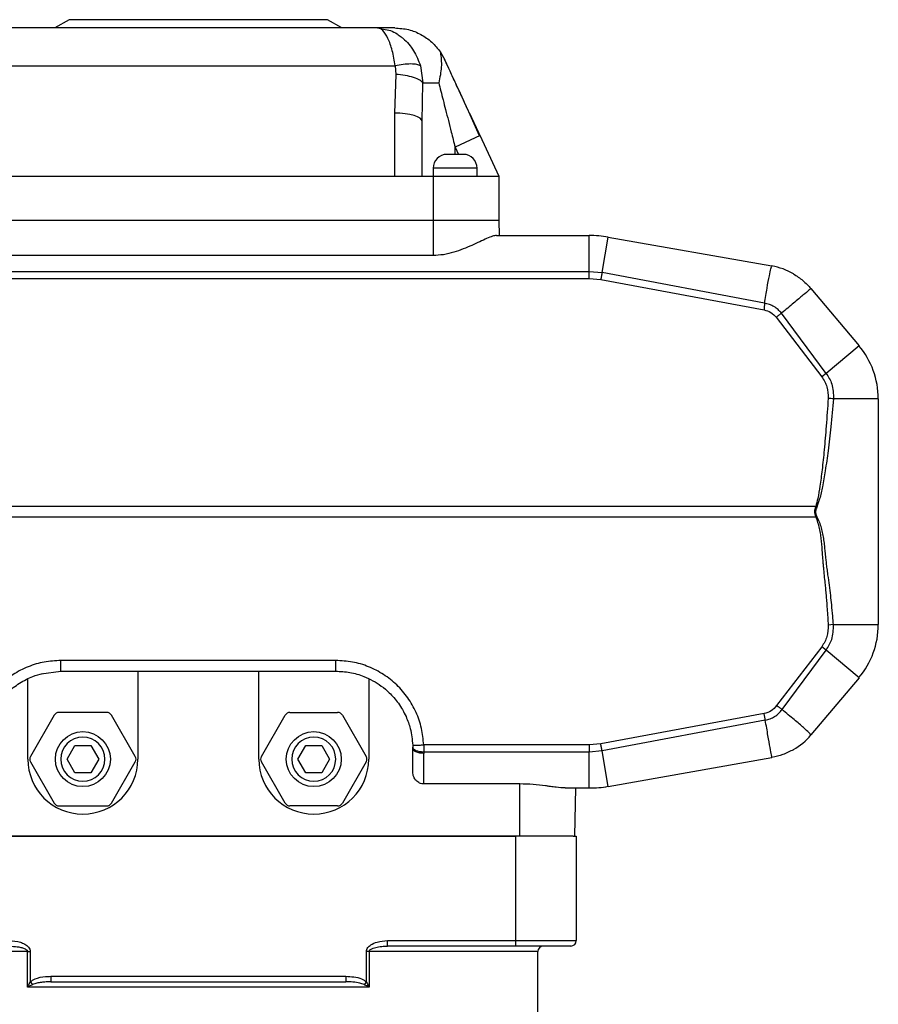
# Model space of a CAD drawing. Header units: millimetres. Extents: x 179 to 1996, y 94 to 1575.
# Tile 18 of 40: x 1294 to 1450, y 1040 to 1219. Entities that reach past the tile are written whole.
import ezdxf

# ---------------------------------------------------------------- set-up
doc = ezdxf.new("R2010")
doc.units = ezdxf.units.MM

msp = doc.modelspace()

# ---------------------------------------------------------------- linework, layer by layer
at = {"color": 7, "linetype": 'Continuous', "lineweight": 25}
for p, q in [((1302.67, 1218.72), (1300.08, 1217.22)), ((1326.17, 1218.72), (1302.67, 1218.72)), ((1349.67, 1218.72), (1326.17, 1218.72)), ((1352.27, 1217.22), (1349.67, 1218.72)), ((1358.76, 1217.22), (1259.99, 1217.22)), ((1358.97, 1217.16), (1358.76, 1217.22)), ((1358.76, 1217.22), (1359.86, 1216.99)), ((1370.2, 1212.81), (1370.98, 1211.44)), ((1371.25, 1210.85), (1370.92, 1211.55)), ((1256.77, 1210.31), (1361.98, 1210.31)), ((1361.98, 1210.31), (1362.11, 1208.76)), ((1366.59, 1210.31), (1367.01, 1207.22)), ((1362.11, 1208.76), (1361.87, 1201.74)), ((1366.87, 1200.2), (1367.01, 1207.22)), ((1361.87, 1201.74), (1361.87, 1190.22)), ((1366.87, 1190.22), (1366.87, 1200.2)), ((1377.41, 1197.66), (1372.87, 1195.54)), ((1380.87, 1190.22), (1377.41, 1197.66)), ((1368.87, 1191.72), (1368.87, 1190.22)), ((1376.87, 1190.22), (1376.87, 1191.72)), ((1361.87, 1190.22), (1256.87, 1190.22)), ((1368.87, 1190.22), (1361.87, 1190.22)), ((1368.87, 1190.22), (1368.87, 1182.22)), ((1380.87, 1190.22), (1368.87, 1190.22)), ((1380.87, 1182.22), (1380.87, 1190.22)), ((1368.87, 1182.22), (1249.87, 1182.22)), ((1368.87, 1182.22), (1368.87, 1175.82)), ((1380.87, 1182.22), (1368.87, 1182.22)), ((1380.92, 1179.47), (1380.87, 1182.22)), ((1380.4, 1179.47), (1397.26, 1179.47)), ((1397.26, 1172.92), (1397.26, 1179.47)), ((1399.6, 1172.71), (1400.73, 1179.16)), ((1400.73, 1179.16), (1430.49, 1173.92)), ((1368.87, 1175.82), (1267.44, 1175.83)), ((1267.34, 1172.92), (1397.26, 1172.92)), ((1267.46, 1171.63), (1397.26, 1171.63)), ((1397.26, 1171.63), (1397.26, 1172.92)), ((1397.26, 1172.92), (1399.6, 1172.71)), ((1397.26, 1171.63), (1399.36, 1171.44)), ((1399.36, 1171.44), (1429.07, 1165.93)), ((1429.15, 1167.14), (1399.6, 1172.71)), ((1437.6, 1169.81), (1446.34, 1159.4)), ((1431.28, 1164.58), (1439.56, 1153.78)), ((1440.36, 1154.39), (1432.24, 1165.32)), ((1446.34, 1159.4), (1440.36, 1154.39)), ((1440.36, 1154.39), (1439.56, 1153.78)), ((1449.84, 1149.76), (1441.7, 1149.76)), ((1449.84, 1149.76), (1449.84, 1108.68)), ((1438.46, 1130.15), (1258.84, 1130.15)), ((1438.66, 1130.08), (1438.46, 1130.15)), ((1258.84, 1128.29), (1438.46, 1128.29)), ((1438.46, 1128.29), (1438.66, 1128.36)), ((1441.7, 1108.68), (1440.74, 1108.61)), ((1439.56, 1104.65), (1431.35, 1093.95)), ((1432.33, 1093.23), (1440.36, 1104.05)), ((1440.36, 1104.05), (1439.56, 1104.65)), ((1446.34, 1099.03), (1440.36, 1104.05)), ((1351.17, 1102.17), (1301.17, 1102.17)), ((1297.61, 1099.75), (1301.17, 1100.25)), ((1301.17, 1100.22), (1301.17, 1100.28)), ((1301.17, 1100.22), (1351.17, 1100.22)), ((1315.17, 1100.22), (1315.17, 1084.22)), ((1337.17, 1084.22), (1337.17, 1100.22)), ((1295.17, 1084.22), (1295.17, 1098.87)), ((1357.17, 1098.87), (1357.17, 1084.22)), ((1446.34, 1099.03), (1437.6, 1088.62)), ((1309.51, 1092.72), (1300.84, 1092.72)), ((1342.84, 1092.72), (1351.51, 1092.72)), ((1429.07, 1092.5), (1399.36, 1087)), ((1299.98, 1092.22), (1295.65, 1084.72)), ((1314.7, 1084.72), (1310.37, 1092.22)), ((1337.65, 1084.72), (1341.98, 1092.22)), ((1352.37, 1092.22), (1356.7, 1084.72)), ((1429.29, 1091.32), (1399.6, 1085.73)), ((1302.29, 1084.22), (1303.73, 1086.72)), ((1303.73, 1086.72), (1306.62, 1086.72)), ((1306.62, 1086.72), (1308.06, 1084.22)), ((1344.29, 1084.22), (1345.73, 1086.72)), ((1345.73, 1086.72), (1348.62, 1086.72)), ((1348.62, 1086.72), (1350.06, 1084.22)), ((1365.17, 1086.39), (1365.17, 1086.22)), ((1397.26, 1086.8), (1367.16, 1086.8)), ((1397.26, 1085.51), (1367.17, 1085.51)), ((1367.17, 1085.51), (1367.17, 1085.27)), ((1399.36, 1087), (1397.26, 1086.8)), ((1399.6, 1085.73), (1397.26, 1085.51)), ((1397.26, 1078.97), (1397.26, 1085.51)), ((1400.73, 1079.27), (1399.6, 1085.73)), ((1295.65, 1083.72), (1299.98, 1076.22)), ((1303.73, 1081.72), (1302.29, 1084.22)), ((1308.06, 1084.22), (1306.62, 1081.72)), ((1310.37, 1076.22), (1314.7, 1083.72)), ((1341.98, 1076.22), (1337.65, 1083.72)), ((1345.73, 1081.72), (1344.29, 1084.22)), ((1350.06, 1084.22), (1348.62, 1081.72)), ((1356.7, 1083.72), (1352.37, 1076.22)), ((1400.73, 1079.27), (1430.49, 1084.52)), ((1306.62, 1081.72), (1303.73, 1081.72)), ((1348.62, 1081.72), (1345.73, 1081.72)), ((1384.67, 1079.71), (1367.17, 1079.71)), ((1384.67, 1070.22), (1384.67, 1079.71)), ((1392.87, 1078.97), (1397.26, 1078.97)), ((1394.67, 1070.22), (1394.83, 1078.97)), ((1300.84, 1075.72), (1309.51, 1075.72)), ((1351.51, 1075.72), (1342.84, 1075.72)), ((1384.67, 1070.22), (1267.67, 1070.22)), ((1268.42, 1070.22), (1383.92, 1070.22)), ((1383.92, 1051.22), (1383.92, 1070.22)), ((1394.37, 1070.22), (1384.67, 1070.22)), ((1394.37, 1070.22), (1394.92, 1070.22)), ((1394.92, 1070.22), (1394.92, 1051.22)), ((1360.55, 1051.22), (1383.92, 1051.22)), ((1360.55, 1050.22), (1360.55, 1051.22)), ((1383.92, 1050.22), (1360.55, 1050.22)), ((1383.92, 1050.22), (1383.92, 1051.22)), ((1383.92, 1051.22), (1394.92, 1051.22)), ((1393.92, 1050.22), (1383.92, 1050.22)), ((1295.11, 1042.72), (1295.11, 1049.22)), ((1295.11, 1049.22), (1295.61, 1049.22)), ((1295.61, 1049.22), (1295.61, 1043.71)), ((1356.74, 1043.71), (1356.74, 1049.22)), ((1357.24, 1049.22), (1356.74, 1049.22)), ((1357.24, 1049.22), (1357.24, 1042.72)), ((1387.92, 1023.72), (1387.92, 1049.22)), ((1299.34, 1044.72), (1299.34, 1043.72)), ((1299.34, 1044.72), (1353.01, 1044.72)), ((1353.01, 1044.72), (1353.01, 1043.72)), ((1357.24, 1042.72), (1295.11, 1042.72)), ((1295.61, 1043.71), (1296.03, 1043.21)), ((1299.34, 1043.72), (1353.01, 1043.72)), ((1356.74, 1043.71), (1356.32, 1043.21))]:
    msp.add_line(p, q, dxfattribs=at)
at = {"color": 8, "linetype": 'Continuous', "lineweight": 25}
for p, q in [((1372.87, 1194.22), (1372.87, 1195.54)), ((1372.87, 1195.54), (1373.49, 1194.22)), ((1376.87, 1191.72), (1368.87, 1191.72)), ((1295.11, 1049.22), (1264.42, 1049.22)), ((1387.92, 1049.22), (1357.24, 1049.22))]:
    msp.add_line(p, q, dxfattribs=at)
at = {"color": 7, "linetype": 'Continuous', "lineweight": 25, "flags": 128}
for points in [[(1367.01, 1207.22), (1367.17, 1207.22), (1367.4, 1207.22), (1367.68, 1207.22), (1368.03, 1207.22), (1368.43, 1207.22), (1368.88, 1207.22), (1369.37, 1207.22), (1369.91, 1207.22)], [(1366.87, 1200.2), (1366.78, 1200.5), (1366.49, 1200.79), (1366.03, 1201.06), (1365.41, 1201.29), (1364.65, 1201.48), (1363.79, 1201.62), (1362.85, 1201.71), (1361.87, 1201.74)], [(1399.6, 1172.71), (1399.57, 1172.56), (1399.54, 1172.41), (1399.51, 1172.25), (1399.48, 1172.09), (1399.45, 1171.93), (1399.42, 1171.77), (1399.39, 1171.6), (1399.36, 1171.44)], [(1441.7, 1108.68), (1443.42, 1108.68), (1444.99, 1108.68), (1446.4, 1108.68), (1447.6, 1108.68), (1448.56, 1108.68), (1449.27, 1108.68), (1449.7, 1108.68), (1449.84, 1108.68)], [(1429.29, 1091.32), (1429.26, 1091.46), (1429.24, 1091.6), (1429.21, 1091.75), (1429.18, 1091.89), (1429.15, 1092.04), (1429.13, 1092.2), (1429.1, 1092.35), (1429.07, 1092.5)], [(1367.17, 1085.51), (1366.78, 1085.52), (1366.41, 1085.57), (1366.07, 1085.65), (1365.76, 1085.76), (1365.51, 1085.89), (1365.33, 1086.05), (1365.21, 1086.22), (1365.17, 1086.39)]]:
    msp.add_lwpolyline(points, dxfattribs=at)
at = {"color": 7, "linetype": 'Continuous', "lineweight": 25}
for centre in [(1305.17, 1084.22), (1347.17, 1084.22)]:
    msp.add_circle(centre, 5, dxfattribs=at)
for centre, radius, start, end in [((1371.37, 1191.72), 2.5, 90, 180), ((1374.37, 1191.72), 2.5, 360, 90), ((1397.26, 1159.47), 20, 80, 90), ((1428.41, 1162.1), 12, 60, 80), ((1434.84, 1149.76), 15, 0, 40), ((1434.84, 1108.68), 15, 320, 360), ((1300.84, 1091.72), 1, 90, 150), ((1309.51, 1091.72), 1, 30, 90), ((1342.84, 1091.72), 1, 90, 150), ((1351.51, 1091.72), 1, 30, 90), ((1305.17, 1084.22), 4, 0, 180), ((1347.17, 1084.22), 4, 0, 180), ((1428.41, 1096.34), 12, 300, 320), ((1305.17, 1084.22), 10, 180, 0), ((1296.51, 1084.22), 1, 150, 210), ((1305.17, 1084.22), 4, 180, 0), ((1313.84, 1084.22), 1, 330, 30), ((1347.17, 1084.22), 10, 180, 0), ((1338.51, 1084.22), 1, 150, 210), ((1347.17, 1084.22), 4, 180, 0), ((1355.84, 1084.22), 1, 330, 30), ((1397.26, 1098.97), 20, 270, 280), ((1300.84, 1076.72), 1, 210, 270), ((1309.51, 1076.72), 1, 270, 330), ((1342.84, 1076.72), 1, 210, 270), ((1351.51, 1076.72), 1, 270, 330), ((1388.92, 1049.22), 1, 90, 180), ((1393.92, 1051.22), 1, 270, 0)]:
    msp.add_arc(centre, radius, start, end, dxfattribs=at)
for points in [[(1361.91, 1217.22), (1361.3, 1217.22), (1360.09, 1217.22), (1359.2, 1217.22), (1358.76, 1217.22)], [(1434.41, 1172.49), (1435, 1172.11), (1436.18, 1171.36), (1437.12, 1170.33), (1437.6, 1169.81)], [(1437.6, 1169.81), (1437.53, 1169.75), (1437.38, 1169.63), (1436.24, 1168.67), (1434.53, 1167.24), (1433.01, 1165.96), (1432.24, 1165.32)], [(1429.07, 1165.93), (1429.5, 1165.81), (1430.36, 1165.56), (1430.98, 1164.91), (1431.28, 1164.58)], [(1432.24, 1165.32), (1432.09, 1165.2), (1431.78, 1164.96), (1431.45, 1164.71), (1431.28, 1164.58)], [(1351.17, 1100.22), (1351.17, 1100.25), (1351.17, 1100.3), (1351.17, 1100.75), (1351.17, 1101.4), (1351.17, 1101.91), (1351.17, 1102.17)], [(1430.49, 1084.52), (1430.47, 1084.61), (1430.44, 1084.79), (1430.18, 1086.24), (1429.8, 1088.4), (1429.46, 1090.34), (1429.29, 1091.32)], [(1434.41, 1085.94), (1433.78, 1085.62), (1432.54, 1084.97), (1431.17, 1084.67), (1430.49, 1084.52)]]:
    msp.add_open_spline(points, degree=3, dxfattribs=at)
at = {"color": 8, "linetype": 'Continuous', "lineweight": 25}
for points, knots in [([(1361.98, 1210.31), (1361.82, 1211.27), (1361.5, 1213.21), (1360.67, 1215.44), (1359.89, 1216.63), (1359.31, 1217.1), (1359.06, 1217.15), (1358.97, 1217.16)], [0, 0, 0, 0, 0.25725, 0.521344, 0.790549, 0.925393, 1, 1, 1, 1]), ([(1359.86, 1216.99), (1360.29, 1216.93), (1361.11, 1216.82), (1362.19, 1216.22), (1362.9, 1215.72), (1363.26, 1215.43), (1364.09, 1214.72), (1365.46, 1213.2), (1366.21, 1211.27), (1366.59, 1210.31)], [0, 0, 0, 0, 0.154939, 0.299465, 0.396667, 0.426259, 0.443239, 0.724444, 1, 1, 1, 1]), ([(1301.17, 1100.28), (1301.17, 1100.3), (1301.17, 1100.36), (1301.17, 1100.76), (1301.17, 1101.4), (1301.17, 1101.91), (1301.17, 1102.17)], [0, 0, 0, 0, 0.155774, 0.437183, 0.718591, 1, 1, 1, 1]), ([(1292.26, 1050.18), (1292.68, 1050.16), (1293.35, 1050.12), (1294.2, 1049.91), (1294.71, 1049.71), (1294.99, 1049.49), (1295.08, 1049.35), (1295.1, 1049.27), (1295.11, 1049.22), (1295.11, 1049.22)], [0, 0, 0, 0, 0.404355, 0.631351, 0.840267, 0.923922, 0.961153, 0.993836, 1, 1, 1, 1]), ([(1357.24, 1049.22), (1357.25, 1049.25), (1357.26, 1049.32), (1357.33, 1049.46), (1357.55, 1049.65), (1358.12, 1049.91), (1358.99, 1050.12), (1359.72, 1050.17), (1360.09, 1050.19)], [0, 0, 0, 0, 0.0340631, 0.0584201, 0.1448478, 0.3070105, 0.6386661, 1, 1, 1, 1])]:
    msp.add_open_spline(points, degree=3, knots=knots, dxfattribs=at)
at = {"color": 7, "linetype": 'Continuous', "lineweight": 25}
for points, knots in [([(1361.91, 1217.22), (1362.75, 1217.16), (1364.41, 1217.04), (1366.69, 1216.1), (1368.7, 1214.73), (1369.7, 1213.45), (1370.2, 1212.81)], [0, 0, 0, 0, 0.256049, 0.508179, 0.755997, 1, 1, 1, 1]), ([(1370.2, 1212.81), (1370.31, 1211.92), (1370.51, 1210.15), (1370.11, 1208.19), (1369.91, 1207.22)], [0, 0, 0, 0, 0.503102, 1, 1, 1, 1]), ([(1366.59, 1210.31), (1366.39, 1210.41), (1365.97, 1210.61), (1364.84, 1210.69), (1363.46, 1210.61), (1362.46, 1210.4), (1361.98, 1210.31)], [0, 0, 0, 0, 0.247678, 0.505222, 0.75996, 1, 1, 1, 1]), ([(1377.41, 1197.66), (1376.84, 1198.87), (1375.78, 1201.15), (1374.31, 1204.3), (1373.06, 1206.97), (1371.97, 1209.3), (1371.3, 1210.74), (1370.98, 1211.44)], [0, 0, 0, 0, 0.261574, 0.488439, 0.679246, 0.843166, 1, 1, 1, 1]), ([(1377.33, 1197.62), (1376.68, 1199.06), (1375.42, 1201.87), (1373.53, 1205.95), (1372.15, 1208.93), (1371.41, 1210.51), (1371.25, 1210.85)], [0, 0, 0, 0, 0.323567, 0.630067, 0.919481, 1, 1, 1, 1]), ([(1367.01, 1207.22), (1366.85, 1207.39), (1366.52, 1207.74), (1365.38, 1208.22), (1363.85, 1208.6), (1362.68, 1208.71), (1362.11, 1208.76)], [0, 0, 0, 0, 0.235907, 0.490851, 0.750786, 1, 1, 1, 1]), ([(1369.91, 1207.22), (1370.03, 1206.73), (1370.29, 1205.7), (1370.7, 1204.08), (1371.16, 1202.28), (1371.66, 1200.33), (1372.24, 1198.06), (1372.64, 1196.45), (1372.87, 1195.54)], [0, 0, 0, 0, 0.1269124, 0.2660388, 0.4173888, 0.5891536, 0.7665759, 1, 1, 1, 1]), ([(1374.37, 1194.22), (1374.35, 1194.22), (1374.31, 1194.22), (1374.01, 1194.22), (1373.7, 1194.22), (1373.52, 1194.22), (1373.41, 1194.22), (1373.24, 1194.22), (1372.86, 1194.22), (1372.39, 1194.22), (1372.05, 1194.22), (1371.88, 1194.22), (1371.8, 1194.22), (1371.66, 1194.22), (1371.5, 1194.22), (1371.42, 1194.22), (1371.39, 1194.22), (1371.38, 1194.22), (1371.38, 1194.22), (1371.38, 1194.22), (1371.37, 1194.22)], [0, 0, 0, 0, 0.12471, 0.24942, 0.314644, 0.379754, 0.380816, 0.388673, 0.499673, 0.619445, 0.684669, 0.749779, 0.750965, 0.75953, 0.879607, 0.939792, 0.94285, 0.969766, 0.98881, 1, 1, 1, 1]), ([(1380.4, 1179.47), (1380.18, 1179.44), (1379.72, 1179.38), (1378.32, 1178.8), (1376.06, 1177.7), (1373.27, 1176.54), (1370.8, 1175.92), (1369.5, 1175.86), (1368.87, 1175.82)], [0, 0, 0, 0, 0.125956, 0.257705, 0.510712, 0.755381, 0.881256, 1, 1, 1, 1]), ([(1429.15, 1167.14), (1429.31, 1168.09), (1429.63, 1170.04), (1430.03, 1172.15), (1430.35, 1173.63), (1430.44, 1173.82), (1430.49, 1173.92)], [0, 0, 0, 0, 0.242691, 0.499889, 0.731051, 1, 1, 1, 1]), ([(1429.15, 1167.14), (1429.14, 1166.94), (1429.11, 1166.55), (1429.08, 1166.13), (1429.07, 1165.93)], [0, 0, 0, 0, 0.526222, 1, 1, 1, 1]), ([(1432.24, 1165.32), (1432.04, 1165.55), (1431.64, 1166.01), (1430.88, 1166.55), (1430.05, 1166.95), (1429.45, 1167.08), (1429.15, 1167.14)], [0, 0, 0, 0, 0.249979, 0.499973, 0.749979, 1, 1, 1, 1]), ([(1439.56, 1153.78), (1439.93, 1153.18), (1440.68, 1151.96), (1440.72, 1150.54), (1440.74, 1149.83)], [0, 0, 0, 0, 0.499734, 1, 1, 1, 1]), ([(1440.36, 1154.39), (1440.76, 1153.76), (1441.64, 1152.35), (1441.68, 1150.68), (1441.7, 1149.76)], [0, 0, 0, 0, 0.446827, 1, 1, 1, 1]), ([(1440.74, 1149.83), (1440.62, 1148.15), (1440.4, 1145.02), (1440.03, 1140.69), (1439.66, 1137.04), (1439.27, 1134.11), (1438.93, 1131.87), (1438.59, 1130.64), (1438.46, 1130.15)], [0, 0, 0, 0, 0.254414, 0.473839, 0.658324, 0.80805, 0.921812, 1, 1, 1, 1]), ([(1441.7, 1149.76), (1441.55, 1149.77), (1441.23, 1149.79), (1440.9, 1149.82), (1440.74, 1149.83)], [0, 0, 0, 0, 0.5, 1, 1, 1, 1]), ([(1441.7, 1149.76), (1441.54, 1148.06), (1441.25, 1144.92), (1440.74, 1140.56), (1440.25, 1136.91), (1439.74, 1133.99), (1439.28, 1131.77), (1438.84, 1130.57), (1438.66, 1130.08)], [0, 0, 0, 0, 0.255571, 0.475371, 0.659482, 0.808046, 0.921337, 1, 1, 1, 1]), ([(1438.46, 1128.29), (1438.37, 1128.62), (1438.21, 1129.24), (1438.38, 1129.86), (1438.46, 1130.15)], [0, 0, 0, 0, 0.532238, 1, 1, 1, 1]), ([(1438.66, 1130.08), (1438.6, 1129.95), (1438.49, 1129.69), (1438.42, 1129.26), (1438.47, 1128.8), (1438.59, 1128.51), (1438.66, 1128.36)], [0, 0, 0, 0, 0.232278, 0.469202, 0.721454, 1, 1, 1, 1]), ([(1438.46, 1128.29), (1438.58, 1127.95), (1438.84, 1127.26), (1439.11, 1126.18), (1439.31, 1125.08), (1439.45, 1123.98), (1439.54, 1123), (1439.6, 1122.03), (1439.67, 1121.15), (1439.74, 1120.26), (1439.81, 1119.45), (1439.89, 1118.61), (1439.95, 1117.98), (1440.03, 1117.17), (1440.12, 1116.32), (1440.24, 1115.15), (1440.34, 1114.07), (1440.44, 1112.88), (1440.54, 1111.53), (1440.64, 1110.07), (1440.71, 1109.08), (1440.74, 1108.61)], [0, 0, 0, 0, 0.054063, 0.111396, 0.167971, 0.223069, 0.279285, 0.315631, 0.369636, 0.412731, 0.450194, 0.492638, 0.540063, 0.546622, 0.614966, 0.669243, 0.724068, 0.779202, 0.849862, 0.927984, 1, 1, 1, 1]), ([(1441.7, 1108.68), (1441.65, 1109.19), (1441.54, 1110.4), (1441.38, 1112.17), (1441.18, 1114.04), (1440.95, 1115.86), (1440.73, 1117.49), (1440.55, 1118.83), (1440.42, 1119.84), (1440.3, 1120.88), (1440.2, 1121.92), (1440.1, 1123.02), (1439.97, 1124.08), (1439.79, 1125.19), (1439.53, 1126.27), (1439.17, 1127.34), (1438.83, 1128.02), (1438.66, 1128.36)], [0, 0, 0, 0, 0.07798, 0.181589, 0.266872, 0.35997, 0.457112, 0.513443, 0.562426, 0.609706, 0.670476, 0.718682, 0.775516, 0.831112, 0.886836, 0.942936, 1, 1, 1, 1]), ([(1440.74, 1108.61), (1440.72, 1107.89), (1440.68, 1106.47), (1439.93, 1105.26), (1439.56, 1104.65)], [0, 0, 0, 0, 0.500164, 1, 1, 1, 1]), ([(1440.36, 1104.05), (1440.75, 1104.68), (1441.64, 1106.08), (1441.68, 1107.75), (1441.7, 1108.68)], [0, 0, 0, 0, 0.446191, 1, 1, 1, 1]), ([(1301.17, 1102.17), (1300.16, 1102.11), (1298.12, 1102), (1295.17, 1101.1), (1292.43, 1099.69), (1290.02, 1097.78), (1288.01, 1095.44), (1286.5, 1092.76), (1285.48, 1089.85), (1285.28, 1087.82), (1285.19, 1086.8)], [0, 0, 0, 0, 0.1246489, 0.2498851, 0.3749563, 0.5000117, 0.6251385, 0.7501891, 0.8755501, 1, 1, 1, 1]), ([(1367.16, 1086.8), (1367.07, 1087.82), (1366.87, 1089.85), (1365.85, 1092.76), (1364.34, 1095.44), (1362.33, 1097.78), (1359.92, 1099.69), (1357.18, 1101.1), (1354.23, 1102), (1352.19, 1102.11), (1351.17, 1102.17)], [0, 0, 0, 0, 0.12445, 0.249811, 0.374862, 0.499988, 0.625044, 0.750115, 0.875351, 1, 1, 1, 1]), ([(1288, 1090.95), (1288, 1090.96), (1288.11, 1091.3), (1288.51, 1092.21), (1289.24, 1093.62), (1290.28, 1095.07), (1291.7, 1096.61), (1293.59, 1098.08), (1295.79, 1099.25), (1297.28, 1099.62), (1297.89, 1099.77)], [0, 0, 0, 0, 0.000821, 0.078057, 0.215052, 0.344305, 0.465816, 0.667049, 0.863288, 1, 1, 1, 1]), ([(1351.17, 1100.22), (1352.03, 1100.17), (1353.77, 1100.08), (1356.04, 1099.41), (1357.94, 1098.52), (1359.49, 1097.53), (1360.75, 1096.47), (1361.77, 1095.4), (1362.58, 1094.37), (1363.32, 1093.22), (1364.1, 1091.7), (1364.88, 1089.56), (1365.06, 1087.78), (1365.16, 1086.77)], [0, 0, 0, 0, 0.120126, 0.243471, 0.327563, 0.41309, 0.500054, 0.558376, 0.61951, 0.683457, 0.750216, 0.858224, 1, 1, 1, 1]), ([(1431.35, 1093.95), (1431.04, 1093.6), (1430.42, 1092.89), (1429.52, 1092.63), (1429.07, 1092.5)], [0, 0, 0, 0, 0.5, 1, 1, 1, 1]), ([(1429.29, 1091.32), (1429.59, 1091.39), (1430.19, 1091.53), (1431.01, 1091.96), (1431.74, 1092.52), (1432.13, 1092.99), (1432.33, 1093.23)], [0, 0, 0, 0, 0.250016, 0.500021, 0.750016, 1, 1, 1, 1]), ([(1432.33, 1093.23), (1432.17, 1093.35), (1431.86, 1093.58), (1431.52, 1093.82), (1431.35, 1093.95)], [0, 0, 0, 0, 0.499663, 1, 1, 1, 1]), ([(1437.6, 1088.62), (1437.53, 1088.71), (1437.42, 1088.89), (1436.29, 1089.91), (1434.64, 1091.33), (1433.1, 1092.6), (1432.33, 1093.23)], [0, 0, 0, 0, 0.268353, 0.500099, 0.750069, 1, 1, 1, 1]), ([(1365.16, 1086.77), (1365.19, 1086.77), (1365.23, 1086.76), (1365.48, 1086.76), (1365.74, 1086.76), (1366.06, 1086.77), (1366.52, 1086.78), (1366.91, 1086.8), (1367.16, 1086.8)], [0, 0, 0, 0, 0.239469, 0.368369, 0.5, 0.631631, 0.760531, 1, 1, 1, 1]), ([(1365.16, 1086.77), (1365.17, 1086.71), (1365.17, 1086.57), (1365.17, 1086.45), (1365.17, 1086.39)], [0, 0, 0, 0, 0.496058, 1, 1, 1, 1]), ([(1367.17, 1085.27), (1366.92, 1085.28), (1366.54, 1085.3), (1366.07, 1085.42), (1365.75, 1085.54), (1365.49, 1085.69), (1365.24, 1085.91), (1365.2, 1086.1), (1365.17, 1086.22)], [0, 0, 0, 0, 0.239456, 0.36836, 0.499999, 0.631638, 0.760542, 1, 1, 1, 1]), ([(1365.17, 1081.89), (1365.17, 1082.42), (1365.17, 1083.49), (1365.17, 1085.31), (1365.17, 1086.22)], [0, 0, 0, 0, 0.498782, 1, 1, 1, 1]), ([(1367.16, 1086.8), (1367.16, 1086.58), (1367.17, 1086.13), (1367.17, 1085.72), (1367.17, 1085.51)], [0, 0, 0, 0, 0.498549, 1, 1, 1, 1]), ([(1397.26, 1086.8), (1397.26, 1086.58), (1397.26, 1086.13), (1397.26, 1085.72), (1397.26, 1085.51)], [0, 0, 0, 0, 0.5, 1, 1, 1, 1]), ([(1399.6, 1085.73), (1399.56, 1085.93), (1399.48, 1086.33), (1399.4, 1086.78), (1399.36, 1087)], [0, 0, 0, 0, 0.50001, 1, 1, 1, 1]), ([(1367.17, 1079.71), (1367.17, 1080), (1367.17, 1080.57), (1367.17, 1081.86), (1367.17, 1083.42), (1367.17, 1084.65), (1367.17, 1085.27)], [0, 0, 0, 0, 0.250016, 0.499987, 0.749938, 1, 1, 1, 1]), ([(1367.17, 1079.71), (1367.05, 1079.72), (1366.79, 1079.74), (1366.29, 1079.9), (1365.73, 1080.29), (1365.27, 1081.02), (1365.21, 1081.6), (1365.17, 1081.89)], [0, 0, 0, 0, 0.116851, 0.23388, 0.476358, 0.731666, 1, 1, 1, 1]), ([(1392.87, 1078.97), (1392.35, 1079), (1391.56, 1079.04), (1390.5, 1079.19), (1389.84, 1079.29), (1388.84, 1079.42), (1387.08, 1079.65), (1385.48, 1079.69), (1384.67, 1079.71)], [0, 0, 0, 0, 0.248761, 0.387055, 0.412404, 0.497967, 0.747371, 1, 1, 1, 1]), ([(1291.8, 1051.22), (1292.48, 1051.16), (1293.46, 1051.09), (1294.61, 1050.59), (1295.21, 1050.15), (1295.53, 1049.68), (1295.61, 1049.38), (1295.61, 1049.23), (1295.61, 1049.22)], [0, 0, 0, 0, 0.436355, 0.622975, 0.810974, 0.900783, 0.991396, 1, 1, 1, 1]), ([(1356.74, 1049.22), (1356.75, 1049.34), (1356.78, 1049.61), (1357.06, 1050.05), (1357.68, 1050.57), (1358.88, 1051.09), (1359.92, 1051.17), (1360.55, 1051.22)], [0, 0, 0, 0, 0.078155, 0.174629, 0.325059, 0.59927, 1, 1, 1, 1]), ([(1360.09, 1050.19), (1360.19, 1050.2), (1360.34, 1050.22), (1360.49, 1050.22), (1360.55, 1050.22)], [0, 0, 0, 0, 0.638852, 1, 1, 1, 1]), ([(1295.61, 1043.71), (1295.89, 1043.9), (1296.72, 1044.44), (1298.05, 1044.68), (1299.02, 1044.71), (1299.34, 1044.72)], [0, 0, 0, 0, 0.258954, 0.753834, 1, 1, 1, 1]), ([(1353.01, 1044.72), (1353.49, 1044.7), (1354.45, 1044.65), (1355.76, 1044.36), (1356.46, 1043.9), (1356.74, 1043.71)], [0, 0, 0, 0, 0.364087, 0.740123, 1, 1, 1, 1]), ([(1295.11, 1042.72), (1295.11, 1042.72), (1295.15, 1042.82), (1295.3, 1043.16), (1295.48, 1043.48), (1295.61, 1043.71)], [0, 0, 0, 0, 0.008072, 0.303984, 1, 1, 1, 1]), ([(1296.03, 1043.21), (1295.81, 1043.1), (1295.49, 1042.94), (1295.2, 1042.77), (1295.11, 1042.72), (1295.11, 1042.72)], [0, 0, 0, 0, 0.696284, 0.991923, 1, 1, 1, 1]), ([(1299.34, 1043.72), (1299.05, 1043.71), (1298.48, 1043.7), (1297.63, 1043.63), (1296.94, 1043.51), (1296.41, 1043.37), (1296.16, 1043.27), (1296.03, 1043.21)], [0, 0, 0, 0, 0.25742, 0.507913, 0.759957, 0.879408, 1, 1, 1, 1]), ([(1356.32, 1043.21), (1356.19, 1043.27), (1355.94, 1043.37), (1355.27, 1043.55), (1354.29, 1043.69), (1353.44, 1043.71), (1353.01, 1043.72)], [0, 0, 0, 0, 0.119751, 0.241154, 0.617864, 1, 1, 1, 1]), ([(1357.24, 1042.72), (1357.24, 1042.72), (1357.15, 1042.77), (1356.86, 1042.94), (1356.54, 1043.1), (1356.32, 1043.21)], [0, 0, 0, 0, 0.008077, 0.303716, 1, 1, 1, 1]), ([(1356.74, 1043.71), (1356.87, 1043.48), (1357.05, 1043.16), (1357.2, 1042.82), (1357.24, 1042.72), (1357.24, 1042.72)], [0, 0, 0, 0, 0.696016, 0.991928, 1, 1, 1, 1])]:
    msp.add_open_spline(points, degree=3, knots=knots, dxfattribs=at)

doc.saveas('drawing.dxf')
